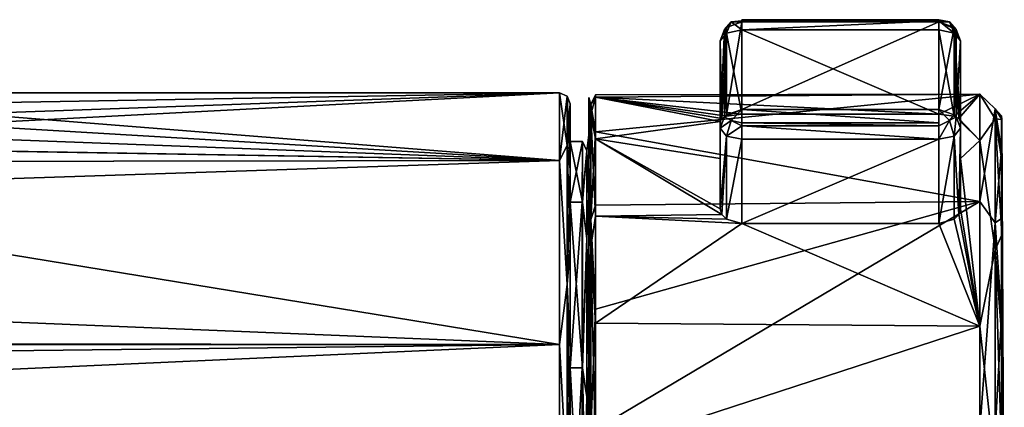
# Model space of a CAD drawing. Header units: metres. Extents: x -148 to 148, y -23 to 82.
# Tile 18 of 19: x 103 to 148, y 9 to 26. Entities that reach past the tile are written whole.
import ezdxf

# ---------------------------------------------------------------- set-up
doc = ezdxf.new("R2010")
doc.units = ezdxf.units.M
doc.layers.add('solid_26529810', color=7, linetype='CONTINUOUS')

msp = doc.modelspace()

# ---------------------------------------------------------------- linework, layer by layer
at = {"layer": 'solid_26529810'}
for points in [[(135.349808, 26.24502, -9.956439), (135.050781, 25.903374, -10.336541), (135.142715, 25.736198, -9.423526)], [(135.141769, 25.994202, -10.38898), (135.050781, 25.903374, -10.336541), (135.349808, 26.24502, -9.956439)], [(135.141769, 25.994202, -10.38898), (135.349808, 26.24502, -9.956439), (135.849808, 26.248676, -10.535898)], [(135.1418, 21.994202, -17.317183), (135.141769, 25.994202, -10.38898), (135.849808, 26.248676, -10.535898)], [(135.1418, 21.994202, -17.317183), (135.849808, 26.248676, -10.535898), (135.849838, 22.248676, -17.464102)], [(135.349808, 26.24502, -9.956439), (135.142715, 25.736198, -9.423526), (135.849823, 25.88265, -9.169873)], [(135.349808, 26.24502, -9.956439), (135.849808, 26.302896, -9.644558), (135.849808, 26.248676, -10.535898)], [(135.349808, 26.24502, -9.956439), (135.849823, 25.88265, -9.169873), (135.849808, 26.302896, -9.644558)], [(135.849808, 26.34823, -9.775792), (144.849808, 26.348293, -9.775792), (144.849808, 26.248739, -10.535898)], [(135.849808, 26.302896, -9.644558), (144.849808, 26.302959, -9.644558), (144.849808, 26.348293, -9.775792)], [(135.849808, 26.34823, -9.775792), (135.849808, 26.302896, -9.644558), (144.849808, 26.348293, -9.775792)], [(135.849808, 26.34823, -9.775792), (144.849808, 26.248739, -10.535898), (135.849808, 26.248676, -10.535898)], [(135.849808, 26.34823, -9.775792), (135.849808, 26.248676, -10.535898), (135.849808, 26.302896, -9.644558)], [(135.849808, 26.302896, -9.644558), (135.849823, 25.88265, -9.169873), (144.849808, 26.302959, -9.644558)], [(135.849838, 22.248676, -17.464102), (135.849808, 26.248676, -10.535898), (144.849808, 26.248739, -10.535898)], [(144.849808, 26.302959, -9.644558), (135.849823, 25.88265, -9.169873), (144.849823, 25.882713, -9.169873)], [(144.849838, 22.248739, -17.464102), (135.849838, 22.248676, -17.464102), (144.849808, 26.248739, -10.535898)], [(145.349808, 26.24509, -9.956439), (144.849808, 26.248739, -10.535898), (144.849808, 26.348293, -9.775792)], [(145.349808, 26.24509, -9.956439), (144.849808, 26.348293, -9.775792), (144.849808, 26.302959, -9.644558)], [(144.849808, 26.302959, -9.644558), (144.849823, 25.882713, -9.169873), (145.556931, 25.736273, -9.423526)], [(145.349808, 26.24509, -9.956439), (144.849808, 26.302959, -9.644558), (145.556931, 25.736273, -9.423526)], [(145.557861, 25.994274, -10.38898), (144.849838, 22.248739, -17.464102), (144.849808, 26.248739, -10.535898)], [(145.557861, 25.994274, -10.38898), (144.849808, 26.248739, -10.535898), (145.648849, 25.903448, -10.336541)], [(145.349808, 26.24509, -9.956439), (145.648849, 25.903448, -10.336541), (144.849808, 26.248739, -10.535898)], [(145.349808, 26.24509, -9.956439), (145.556931, 25.736273, -9.423526), (145.849823, 25.382721, -10.035898)], [(145.349808, 26.24509, -9.956439), (145.849823, 25.382721, -10.035898), (145.648849, 25.903448, -10.336541)], [(135.050781, 25.903374, -10.336541), (134.849854, 21.382643, -16.964102), (134.849823, 25.382643, -10.035898)], [(135.050781, 25.903374, -10.336541), (134.849823, 25.382643, -10.035898), (135.142715, 25.736198, -9.423526)], [(135.142715, 25.736198, -9.423526), (134.849823, 25.382643, -10.035898), (134.927567, 21.832903, -7.540203)], [(135.050812, 21.903374, -17.264744), (134.849854, 21.382643, -16.964102), (135.050781, 25.903374, -10.336541)], [(135.142715, 25.736198, -9.423526), (134.927567, 21.832903, -7.540203), (135.146011, 21.938251, -7.22704)], [(135.050812, 21.903374, -17.264744), (135.050781, 25.903374, -10.336541), (135.141769, 25.994202, -10.38898)], [(135.1418, 21.994202, -17.317183), (135.050812, 21.903374, -17.264744), (135.141769, 25.994202, -10.38898)], [(135.142715, 25.736198, -9.423526), (135.849838, 22.028894, -6.944906), (135.849823, 25.88265, -9.169873)], [(135.142715, 25.736198, -9.423526), (135.146011, 21.938251, -7.22704), (135.849838, 22.028894, -6.944906)], [(144.849823, 25.882713, -9.169873), (135.849823, 25.88265, -9.169873), (144.849838, 22.028767, -6.944796)], [(135.849823, 25.88265, -9.169873), (135.849838, 22.028894, -6.944906), (144.849838, 22.028767, -6.944796)], [(144.849823, 25.882713, -9.169873), (144.849838, 22.028767, -6.944796), (145.553238, 21.938242, -7.226496)], [(145.556931, 25.736273, -9.423526), (144.849823, 25.882713, -9.169873), (145.553238, 21.938242, -7.226496)], [(145.557861, 25.994274, -10.38898), (145.557892, 21.994274, -17.317183), (144.849838, 22.248739, -17.464102)], [(145.556931, 25.736273, -9.423526), (145.553238, 21.938242, -7.226496), (145.771988, 21.832863, -7.539738)], [(145.556931, 25.736273, -9.423526), (145.771988, 21.832863, -7.539738), (145.849854, 21.701576, -7.910588)], [(145.556931, 25.736273, -9.423526), (145.849854, 21.701576, -7.910588), (145.849823, 25.382721, -10.035898)], [(145.557861, 25.994274, -10.38898), (145.648849, 25.903448, -10.336541), (145.557892, 21.994274, -17.317183)], [(145.648849, 25.903448, -10.336541), (145.64888, 21.903448, -17.264744), (145.557892, 21.994274, -17.317183)], [(145.648849, 25.903448, -10.336541), (145.849823, 25.382721, -10.035898), (145.64888, 21.903448, -17.264744)], [(134.849823, 25.382643, -10.035898), (134.849854, 21.701733, -7.910723), (134.927567, 21.832903, -7.540203)], [(134.849823, 25.382643, -10.035898), (134.849854, 21.382643, -16.964102), (134.849854, 21.701733, -7.910723)], [(145.64888, 21.903448, -17.264744), (145.849823, 25.382721, -10.035898), (145.849854, 21.382721, -16.964102)], [(145.849823, 25.382721, -10.035898), (145.849854, 21.701576, -7.910588), (145.849854, 20.005116, -11.549938)], [(145.849823, 25.382721, -10.035898), (145.849854, 20.005116, -11.549938), (145.849869, 17.701576, -14.838792)], [(145.849854, 21.382721, -16.964102), (145.849823, 25.382721, -10.035898), (145.849869, 17.701576, -14.838792)], [(82.459412, 20.656204, 10.115395), (127.5, 19.918585, 11.5), (127.5, 23)], [(85.105972, 21.50407, 8.159347), (82.459412, 20.656204, 10.115395), (127.5, 23)], [(87.068771, 22.300514, 5.629126), (85.105972, 21.50407, 8.159347), (127.5, 23)], [(88.578697, 23), (87.068771, 22.300514, 5.629126), (127.5, 23)], [(87.084404, 22.307392, -5.60181), (88.578697, 23), (127.5, 19.918585, -11.5)], [(127.5, 19.918585, -11.5), (88.578697, 23), (127.5, 23)], [(127.853554, 22.853554, 0), (127.5, 23), (127.5, 19.918585, 11.5)], [(127.853554, 20.59034, -9.915785), (127.5, 19.918585, -11.5), (127.5, 23)], [(127.853554, 20.59034, -9.915785), (127.5, 23), (127.853554, 22.853554, 0)], [(127.853554, 22.853554, 0), (127.5, 19.918585, 11.5), (127.853554, 20.59034, 9.915785)], [(127.853554, 22.853554, 0), (128, 22.5), (128, 19.495974, -11.231961)], [(127.853554, 22.853554, 0), (127.853554, 20.59034, 9.915785), (128, 22.5)], [(127.853554, 20.59034, -9.915785), (127.853554, 22.853554, 0), (128, 19.495974, -11.231961)], [(128.850128, 18.272486, 10.451251), (128.850235, 22.006008, 5.852117), (128.850327, 22.78653, 0.052012)], [(128.850296, 21.086771, -0.050142), (128.850128, 18.272486, 10.451251), (128.850327, 22.78653, 0.052012)], [(128.938126, 22.466484, 4.860477), (128.850327, 22.78653, 0.052012), (128.850235, 22.006008, 5.852117)], [(128.850296, 21.086771, -0.050142), (128.850327, 22.78653, 0.052012), (128.850388, 22.058214, -5.755025)], [(128.938263, 22.012371, -6.701001), (128.850388, 22.058214, -5.755025), (128.850327, 22.78653, 0.052012)], [(128.938263, 22.012371, -6.701001), (128.850327, 22.78653, 0.052012), (128.938126, 22.466484, 4.860477)], [(128.938126, 22.466484, 4.860477), (129.150192, 21.219873, 9.026851), (129.150284, 22.909597, 2.799137)], [(128.938126, 22.466484, 4.860477), (129.150284, 22.909597, 2.799137), (129.15036, 22.80286, -3.652796)], [(128.938263, 22.012371, -6.701001), (128.938126, 22.466484, 4.860477), (129.15036, 22.80286, -3.652796)], [(128.938263, 22.012371, -6.701001), (129.15036, 22.80286, -3.652796), (129.150421, 20.908112, -9.8211)], [(146.729233, 22.93746, 2.564355), (129.150284, 22.909597, 2.799137), (129.150192, 21.219873, 9.026851)], [(146.729019, 18.035883, 14.331322), (146.729233, 22.93746, 2.564355), (129.150192, 21.219873, 9.026851)], [(146.729233, 22.93746, 2.564355), (129.15036, 22.80286, -3.652796), (129.150284, 22.909597, 2.799137)], [(144.849838, 22.028767, -6.944796), (129.15036, 22.80286, -3.652796), (146.729233, 22.93746, 2.564355)], [(134.849854, 21.701733, -7.910723), (129.150421, 20.908112, -9.8211), (129.15036, 22.80286, -3.652796)], [(134.927567, 21.832903, -7.540203), (134.849854, 21.701733, -7.910723), (129.15036, 22.80286, -3.652796)], [(135.146011, 21.938251, -7.22704), (134.927567, 21.832903, -7.540203), (129.15036, 22.80286, -3.652796)], [(135.849838, 22.028894, -6.944906), (135.146011, 21.938251, -7.22704), (129.15036, 22.80286, -3.652796)], [(144.849838, 22.028767, -6.944796), (135.849838, 22.028894, -6.944906), (129.15036, 22.80286, -3.652796)], [(145.553238, 21.938242, -7.226496), (144.849838, 22.028767, -6.944796), (146.729233, 22.93746, 2.564355)], [(145.771988, 21.832863, -7.539738), (145.553238, 21.938242, -7.226496), (146.729233, 22.93746, 2.564355)], [(145.771988, 21.832863, -7.539738), (146.729233, 22.93746, 2.564355), (146.729355, 20.820171, -10.005611)], [(147.435852, 22.266323, 4.817173), (146.729233, 22.93746, 2.564355), (146.729019, 18.035883, 14.331322)], [(147.435989, 21.816418, -6.641113), (146.729355, 20.820171, -10.005611), (146.729233, 22.93746, 2.564355)], [(147.435989, 21.816418, -6.641113), (146.729233, 22.93746, 2.564355), (147.435852, 22.266323, 4.817173)], [(85.13633, 21.515326, -8.129625), (87.084404, 22.307392, -5.60181), (127.5, 19.918585, -11.5)], [(127.853554, 20.59034, 9.915785), (128, 19.495974, 11.231958), (128, 22.5)], [(128, 18.013548, 10.299757), (128, 22.5), (128, 19.495974, 11.231958)], [(128, 18.013548, -10.400071), (128, 19.495974, -11.231961), (128, 22.5)], [(128, 20.786783, -0.050157), (128, 18.013548, -10.400071), (128, 22.5)], [(128, 18.013548, 10.299757), (128, 20.786783, -0.050157), (128, 22.5)], [(128.938126, 22.466484, 4.860477), (128.850235, 22.006008, 5.852117), (128.850143, 19.768381, 11.260211)], [(128.938126, 22.466484, 4.860477), (128.850143, 19.768381, 11.260211), (128.937927, 17.213442, 15.169675)], [(128.938126, 22.466484, 4.860477), (128.937927, 17.213442, 15.169675), (129.150192, 21.219873, 9.026851)], [(135.1418, 21.994202, -17.317183), (135.849838, 22.248676, -17.464102), (135.050812, 21.903374, -17.264744)], [(135.349854, 21.74502, -17.750668), (135.050812, 21.903374, -17.264744), (135.849838, 22.248676, -17.464102)], [(135.849854, 21.640182, -17.930372), (135.349854, 21.74502, -17.750668), (135.849838, 22.248676, -17.464102)], [(144.849854, 21.640245, -17.930372), (135.849838, 22.248676, -17.464102), (144.849838, 22.248739, -17.464102)], [(144.849854, 21.640245, -17.930372), (135.849854, 21.640182, -17.930372), (135.849838, 22.248676, -17.464102)], [(144.849854, 21.640245, -17.930372), (144.849838, 22.248739, -17.464102), (144.849854, 21.503925, -17.956728)], [(145.349854, 21.74509, -17.750668), (144.849854, 21.503925, -17.956728), (144.849838, 22.248739, -17.464102)], [(145.557892, 21.994274, -17.317183), (145.349854, 21.74509, -17.750668), (144.849838, 22.248739, -17.464102)], [(147.435852, 22.266323, 4.817173), (146.729019, 18.035883, 14.331322), (147.435654, 17.060017, 15.034272)], [(147.435852, 22.266323, 4.817173), (147.435654, 17.060017, 15.034272), (147.729065, 20.405169, 8.413906)], [(147.435852, 22.266323, 4.817173), (147.729065, 20.405169, 8.413906), (147.729156, 21.954861, 2.451954)], [(147.435852, 22.266323, 4.817173), (147.729156, 21.954861, 2.451954), (147.729233, 21.791752, -3.705953)], [(147.435989, 21.816418, -6.641113), (147.435852, 22.266323, 4.817173), (147.729233, 21.791752, -3.705953)], [(128.850128, 18.272486, 10.451251), (128.850143, 19.768381, 11.260211), (128.850235, 22.006008, 5.852117)], [(128.850388, 18.272491, -10.551538), (128.850296, 21.086771, -0.050142), (128.850388, 22.058214, -5.755025)], [(128.850388, 18.272491, -10.551538), (128.850388, 22.058214, -5.755025), (128.850418, 19.869287, -11.183061)], [(128.938263, 22.012371, -6.701001), (128.850418, 19.869287, -11.183061), (128.850388, 22.058214, -5.755025)], [(128.938293, 15.966907, -16.566414), (128.850418, 19.869287, -11.183061), (128.938263, 22.012371, -6.701001)], [(128.938263, 22.012371, -6.701001), (129.150421, 20.908112, -9.8211), (129.150436, 17.374538, -15.220277)], [(128.938293, 15.966907, -16.566414), (128.938263, 22.012371, -6.701001), (129.150436, 17.374538, -15.220277)], [(134.849854, 21.701733, -7.910723), (134.849854, 20.005272, -11.550074), (129.150421, 20.908112, -9.8211)], [(135.349854, 21.74502, -17.750668), (134.849854, 21.382643, -16.964102), (135.050812, 21.903374, -17.264744)], [(135.349854, 21.74502, -17.750668), (135.142746, 21.029093, -17.576473), (134.849854, 21.382643, -16.964102)], [(134.849854, 21.382643, -16.964102), (134.849854, 20.005272, -11.550074), (134.849854, 21.701733, -7.910723)], [(135.349854, 21.74502, -17.750668), (135.849854, 21.503862, -17.956728), (135.142746, 21.029093, -17.576473)], [(135.849854, 21.640182, -17.930372), (135.849854, 21.503862, -17.956728), (135.349854, 21.74502, -17.750668)], [(144.849854, 21.640245, -17.930372), (144.849854, 21.503925, -17.956728), (135.849854, 21.640182, -17.930372)], [(144.849854, 21.503925, -17.956728), (135.849854, 21.503862, -17.956728), (135.849854, 21.640182, -17.930372)], [(145.349854, 21.74509, -17.750668), (145.556961, 21.029165, -17.576473), (144.849854, 20.882713, -17.830128)], [(145.349854, 21.74509, -17.750668), (144.849854, 20.882713, -17.830128), (144.849854, 21.503925, -17.956728)], [(145.557892, 21.994274, -17.317183), (145.64888, 21.903448, -17.264744), (145.349854, 21.74509, -17.750668)], [(145.349854, 21.74509, -17.750668), (145.64888, 21.903448, -17.264744), (145.556961, 21.029165, -17.576473)], [(145.64888, 21.903448, -17.264744), (145.849854, 21.382721, -16.964102), (145.556961, 21.029165, -17.576473)], [(145.849854, 21.701576, -7.910588), (145.771988, 21.832863, -7.539738), (146.729355, 20.820171, -10.005611)], [(145.849854, 20.005116, -11.549938), (145.849854, 21.701576, -7.910588), (146.729355, 20.820171, -10.005611)], [(147.43602, 15.825031, -16.418537), (146.729355, 20.820171, -10.005611), (147.435989, 21.816418, -6.641113)], [(147.435989, 21.816418, -6.641113), (147.729233, 21.791752, -3.705953), (147.729279, 19.928616, -9.577507)], [(147.435989, 21.816418, -6.641113), (147.729279, 19.928616, -9.577507), (147.729294, 16.511379, -14.702828)], [(147.43602, 15.825031, -16.418537), (147.435989, 21.816418, -6.641113), (147.729294, 16.511379, -14.702828)], [(147.850006, 0.086503, -0.049914), (147.729156, 21.954861, 2.451954), (147.729065, 20.405169, 8.413906)], [(147.850006, 0.086503, -0.049914), (147.729233, 21.791752, -3.705953), (147.729156, 21.954861, 2.451954)], [(147.850006, 0.086503, -0.049914), (147.729279, 19.928616, -9.577507), (147.729233, 21.791752, -3.705953)], [(82.500786, 20.667303, -10.092699), (85.13633, 21.515326, -8.129625), (127.5, 19.918585, -11.5)], [(128.937927, 17.213442, 15.169675), (129.15007, 17.866646, 14.540125), (129.150192, 21.219873, 9.026851)], [(146.729019, 18.035883, 14.331322), (129.150192, 21.219873, 9.026851), (129.15007, 17.866646, 14.540125)], [(134.849854, 21.382643, -16.964102), (134.849869, 17.701733, -14.838926), (134.849854, 20.005272, -11.550074)], [(135.142746, 21.029093, -17.576473), (134.849869, 17.701733, -14.838926), (134.849854, 21.382643, -16.964102)], [(135.849854, 21.503862, -17.956728), (135.849854, 20.88265, -17.830128), (135.142746, 21.029093, -17.576473)], [(144.849854, 21.503925, -17.956728), (144.849854, 20.882713, -17.830128), (135.849854, 21.503862, -17.956728)], [(135.849854, 21.503862, -17.956728), (144.849854, 20.882713, -17.830128), (135.849854, 20.88265, -17.830128)], [(145.556961, 21.029165, -17.576473), (145.849854, 21.382721, -16.964102), (145.772156, 17.446285, -15.137648)], [(145.849854, 21.382721, -16.964102), (145.849869, 17.701576, -14.838792), (145.772156, 17.446285, -15.137648)], [(128.550385, 18.013496, -10.40016), (128, 18.013548, -10.400071), (128, 20.786783, -0.050157)], [(128.550293, 20.786776, -0.05015), (128, 20.786783, -0.050157), (128, 18.013548, 10.299757)], [(128.550293, 20.786776, -0.05015), (128.550385, 18.013496, -10.40016), (128, 20.786783, -0.050157)], [(128.550125, 18.013496, 10.299859), (128.550293, 20.786776, -0.05015), (128, 18.013548, 10.299757)], [(128.76236, 20.353445, 4.575588), (128.550293, 20.786776, -0.05015), (128.550125, 18.013496, 10.299859)], [(128.762482, 20.353445, -4.675884), (128.550385, 18.013496, -10.40016), (128.550293, 20.786776, -0.05015)], [(128.76236, 20.353445, 4.575588), (128.762482, 20.353445, -4.675884), (128.550293, 20.786776, -0.05015)], [(128.76236, 20.353445, 4.575588), (128.850128, 18.272486, 10.451251), (128.850296, 21.086771, -0.050142)], [(128.76236, 20.353445, 4.575588), (128.850296, 21.086771, -0.050142), (128.762482, 20.353445, -4.675884)], [(128.762482, 20.353445, -4.675884), (128.850296, 21.086771, -0.050142), (128.850388, 18.272491, -10.551538)], [(134.92775, 17.446203, -15.138052), (129.150436, 17.374538, -15.220277), (129.150421, 20.908112, -9.8211)], [(134.849854, 20.005272, -11.550074), (134.849869, 17.701733, -14.838926), (129.150421, 20.908112, -9.8211)], [(134.92775, 17.446203, -15.138052), (129.150421, 20.908112, -9.8211), (134.849869, 17.701733, -14.838926)], [(135.142746, 21.029093, -17.576473), (134.92775, 17.446203, -15.138052), (134.849869, 17.701733, -14.838926)], [(135.142746, 21.029093, -17.576473), (135.146484, 17.227613, -15.385925), (134.92775, 17.446203, -15.138052)], [(135.142746, 21.029093, -17.576473), (135.849854, 20.88265, -17.830128), (135.146484, 17.227613, -15.385925)], [(135.849854, 20.88265, -17.830128), (135.849884, 17.028894, -15.60516), (135.146484, 17.227613, -15.385925)], [(135.849854, 20.88265, -17.830128), (144.849854, 20.882713, -17.830128), (135.849884, 17.028894, -15.60516)], [(144.849854, 20.882713, -17.830128), (144.849884, 17.028767, -15.60505), (135.849884, 17.028894, -15.60516)], [(145.556961, 21.029165, -17.576473), (144.849884, 17.028767, -15.60505), (144.849854, 20.882713, -17.830128)], [(145.556961, 21.029165, -17.576473), (145.553711, 17.227758, -15.385471), (144.849884, 17.028767, -15.60505)], [(145.556961, 21.029165, -17.576473), (145.772156, 17.446285, -15.137648), (145.553711, 17.227758, -15.385471)], [(145.849854, 20.005116, -11.549938), (146.729355, 20.820171, -10.005611), (146.729355, 12.334361, -19.517603)], [(147.43602, 15.825031, -16.418537), (146.729355, 12.334361, -19.517603), (146.729355, 20.820171, -10.005611)], [(82.459412, 20.656204, 10.115395), (76.478523, 19.8428, 11.630276), (127.5, 19.918585, 11.5)], [(76.521057, 19.842804, -11.630266), (82.500786, 20.667303, -10.092699), (127.5, 19.918585, -11.5)], [(127.853554, 20.59034, 9.915785), (127.5, 19.918585, 11.5), (127.853554, 14.248958, 17.867628)], [(127.853554, 14.248958, -17.867628), (127.5, 19.918585, -11.5), (127.853554, 20.59034, -9.915785)], [(127.853554, 20.59034, 9.915785), (127.853554, 14.248958, 17.867628), (128, 19.495974, 11.231958)], [(127.853554, 20.59034, -9.915785), (128, 19.495974, -11.231961), (128, 15.92101, -15.898772)], [(127.853554, 14.248958, -17.867628), (127.853554, 20.59034, -9.915785), (128, 15.92101, -15.898772)], [(128.762207, 16.339382, 12.910876), (128.76236, 20.353445, 4.575588), (128.550125, 18.013496, 10.299859)], [(128.762482, 20.353445, -4.675884), (128.762527, 16.339382, -13.011171), (128.550385, 18.013496, -10.40016)], [(128.762207, 16.339382, 12.910876), (128.850128, 18.272486, 10.451251), (128.76236, 20.353445, 4.575588)], [(128.762482, 20.353445, -4.675884), (128.850388, 18.272491, -10.551538), (128.762527, 16.339382, -13.011171)], [(147.435654, 17.060017, 15.034272), (147.728958, 17.26405, 13.712944), (147.729065, 20.405169, 8.413906)], [(147.850006, 0.086503, -0.049914), (147.729065, 20.405169, 8.413906), (147.728958, 17.26405, 13.712944)], [(-127.5, 11.5, 19.918585), (127.5, 11.5, 19.918585), (127.5, 19.918585, 11.5)], [(76.478523, 19.8428, 11.630276), (-127.5, 11.5, 19.918585), (127.5, 19.918585, 11.5)], [(-76.478943, 19.842804, -11.630266), (76.521057, 19.842804, -11.630266), (127.5, 11.5, -19.918585)], [(-0.020845, 11.621899, -19.847708), (-76.478943, 19.842804, -11.630266), (127.5, 11.5, -19.918585)], [(76.521057, 19.842804, -11.630266), (127.5, 19.918585, -11.5), (127.5, 11.5, -19.918585)], [(127.853554, 14.248958, 17.867628), (127.5, 19.918585, 11.5), (127.5, 11.5, 19.918585)], [(127.853554, 14.248958, -17.867628), (127.5, 11.5, -19.918585), (127.5, 19.918585, -11.5)], [(128.850388, 18.272491, -10.551538), (128.850418, 19.869287, -11.183061), (128.850433, 16.365534, -15.870745)], [(128.938293, 15.966907, -16.566414), (128.850433, 16.365534, -15.870745), (128.850418, 19.869287, -11.183061)], [(145.849869, 17.701576, -14.838792), (145.849854, 20.005116, -11.549938), (146.729355, 12.334361, -19.517603)], [(147.850006, 0.086503, -0.049914), (147.729294, 16.511379, -14.702828), (147.729279, 19.928616, -9.577507)], [(127.853554, 14.248958, 17.867628), (128, 15.921012, 15.89877), (128, 19.495974, 11.231958)], [(128, 18.013548, 10.299757), (128, 19.495974, 11.231958), (128, 15.921012, 15.89877)], [(128, 10.436698, -17.976921), (128, 15.92101, -15.898772), (128, 19.495974, -11.231961)], [(128, 18.013548, -10.400071), (128, 10.436698, -17.976921), (128, 19.495974, -11.231961)], [(128.84993, 10.583718, 18.138138), (128.850037, 16.222477, 15.916333), (128.850143, 19.768381, 11.260211)], [(128.850128, 18.272486, 10.451251), (128.84993, 10.583718, 18.138138), (128.850143, 19.768381, 11.260211)], [(128.937927, 17.213442, 15.169675), (128.850143, 19.768381, 11.260211), (128.850037, 16.222477, 15.916333)], [(128, 10.436698, 17.876606), (128, 18.013548, 10.299757), (128, 15.921012, 15.89877)], [(128.550369, 10.436758, -17.976887), (128, 10.436698, -17.976921), (128, 18.013548, -10.400071)], [(128.550385, 18.013496, -10.40016), (128.550369, 10.436758, -17.976887), (128, 18.013548, -10.400071)], [(128.550125, 18.013496, 10.299859), (128, 18.013548, 10.299757), (128, 10.436698, 17.876606)], [(128.549927, 10.436758, 17.876587), (128.550125, 18.013496, 10.299859), (128, 10.436698, 17.876606)], [(128.762207, 16.339382, 12.910876), (128.550125, 18.013496, 10.299859), (128.549927, 10.436758, 17.876587)], [(128.762527, 16.339382, -13.011171), (128.550369, 10.436758, -17.976887), (128.550385, 18.013496, -10.40016)], [(128.762207, 16.339382, 12.910876), (128.84993, 10.583718, 18.138138), (128.850128, 18.272486, 10.451251)], [(128.762527, 16.339382, -13.011171), (128.850388, 18.272491, -10.551538), (128.850372, 10.583727, -18.238426)], [(128.850372, 10.583727, -18.238426), (128.850388, 18.272491, -10.551538), (128.850433, 16.365534, -15.870745)], [(146.729019, 18.035883, 14.331322), (129.149948, 13.113836, 18.904947), (129.150146, 7.62125, 21.680746)], [(146.729019, 18.035883, 14.331322), (129.15007, 17.866646, 14.540125), (129.149948, 13.113836, 18.904947)], [(146.729019, 18.035883, 14.331322), (129.150146, 7.62125, 21.680746), (146.728775, 7.621002, 21.680962)], [(147.435654, 17.060017, 15.034272), (146.729019, 18.035883, 14.331322), (146.728775, 7.621002, 21.680962)], [(128.937927, 17.213442, 15.169675), (129.149948, 13.113836, 18.904947), (129.15007, 17.866646, 14.540125)], [(145.772156, 17.446285, -15.137648), (145.849869, 17.701576, -14.838792), (146.729355, 12.334361, -19.517603)], [(128.937836, 7.591643, 21.597864), (128.937927, 17.213442, 15.169675), (128.850037, 16.222477, 15.916333)], [(128.937927, 17.213442, 15.169675), (128.937836, 7.591643, 21.597864), (129.149948, 13.113836, 18.904947)], [(128.938293, 15.966907, -16.566414), (129.150436, 17.374538, -15.220277), (129.150421, 12.480312, -19.425386)], [(135.849884, 17.028894, -15.60516), (129.150421, 12.480312, -19.425386), (129.150436, 17.374538, -15.220277)], [(134.92775, 17.446203, -15.138052), (135.146484, 17.227613, -15.385925), (129.150436, 17.374538, -15.220277)], [(135.146484, 17.227613, -15.385925), (135.849884, 17.028894, -15.60516), (129.150436, 17.374538, -15.220277)], [(144.849884, 17.028767, -15.60505), (145.553711, 17.227758, -15.385471), (146.729355, 12.334361, -19.517603)], [(145.553711, 17.227758, -15.385471), (145.772156, 17.446285, -15.137648), (146.729355, 12.334361, -19.517603)], [(147.435654, 17.060017, 15.034272), (147.728836, 12.77753, 17.934029), (147.728958, 17.26405, 13.712944)], [(147.850006, 0.086503, -0.049914), (147.728958, 17.26405, 13.712944), (147.728836, 12.77753, 17.934029)], [(135.849884, 17.028894, -15.60516), (146.729355, 12.334361, -19.517603), (129.150421, 12.480312, -19.425386)], [(135.849884, 17.028894, -15.60516), (144.849884, 17.028767, -15.60505), (146.729355, 12.334361, -19.517603)], [(147.435654, 17.060017, 15.034272), (146.728775, 7.621002, 21.680962), (147.43544, 7.525188, 21.404657)], [(147.435654, 17.060017, 15.034272), (147.43544, 7.525188, 21.404657), (147.728836, 12.77753, 17.934029)], [(128.762039, 9.106291, 18.679073), (128.762207, 16.339382, 12.910876), (128.549927, 10.436758, 17.876587)], [(128.762527, 16.339382, -13.011171), (128.762497, 9.106291, -18.779369), (128.550369, 10.436758, -17.976887)], [(128.762039, 9.106291, 18.679073), (128.84993, 10.583718, 18.138138), (128.762207, 16.339382, 12.910876)], [(128.762527, 16.339382, -13.011171), (128.850372, 10.583727, -18.238426), (128.762497, 9.106291, -18.779369)], [(128.84993, 10.583718, 18.138138), (128.849838, 7.52288, 21.397013), (128.850037, 16.222477, 15.916333)], [(128.937836, 7.591643, 21.597864), (128.850037, 16.222477, 15.916333), (128.849838, 7.52288, 21.397013)], [(128.850372, 10.583727, -18.238426), (128.850433, 16.365534, -15.870745), (128.850403, 11.779699, -19.506901)], [(128.938293, 15.966907, -16.566414), (128.850403, 11.779699, -19.506901), (128.850433, 16.365534, -15.870745)], [(147.43602, 15.825031, -16.418537), (147.729294, 16.511379, -14.702828), (147.729279, 11.807693, -18.680485)], [(147.850006, 0.086503, -0.049914), (147.729279, 11.807693, -18.680485), (147.729294, 16.511379, -14.702828)], [(127.853554, 14.248958, 17.867628), (128, 11.259372, 19.480143), (128, 15.921012, 15.89877)], [(127.853554, 14.248958, -17.867628), (128, 15.92101, -15.898772), (128, 11.259369, -19.480145)], [(128, 10.436698, 17.876606), (128, 15.921012, 15.89877), (128, 11.259372, 19.480143)], [(128, 10.436698, -17.976921), (128, 11.259369, -19.480145), (128, 15.92101, -15.898772)], [(128.938217, 5.871774, -22.219934), (128.850403, 11.779699, -19.506901), (128.938293, 15.966907, -16.566414)], [(128.938217, 5.871774, -22.219934), (128.938293, 15.966907, -16.566414), (129.15036, 6.610683, -22.105494)], [(128.938293, 15.966907, -16.566414), (129.150421, 12.480312, -19.425386), (129.15036, 6.610683, -22.105494)], [(147.435959, 5.820066, -22.021698), (146.729355, 12.334361, -19.517603), (147.43602, 15.825031, -16.418537)], [(147.435959, 5.820066, -22.021698), (147.43602, 15.825031, -16.418537), (147.729218, 6.185964, -21.198933)], [(147.43602, 15.825031, -16.418537), (147.729279, 11.807693, -18.680485), (147.729218, 6.185964, -21.198933)], [(127.853554, 14.248958, 17.867628), (127.5, 11.5, 19.918585), (127.853554, 5.085394, 22.280567)], [(127.853554, 5.085394, -22.280567), (127.5, 11.5, -19.918585), (127.853554, 14.248958, -17.867628)], [(127.853554, 14.248958, 17.867628), (127.853554, 5.085394, 22.280567), (128, 11.259372, 19.480143)], [(127.853554, 14.248958, -17.867628), (128, 11.259369, -19.480145), (128, 5.828461, -21.731981)], [(127.853554, 5.085394, -22.280567), (127.853554, 14.248958, -17.867628), (128, 5.828461, -21.731981)], [(128.937836, 7.591643, 21.597864), (129.150146, 7.62125, 21.680746), (129.149948, 13.113836, 18.904947)], [(147.43544, 7.525188, 21.404657), (147.728729, 7.297007, 20.746552), (147.728836, 12.77753, 17.934029)], [(147.850006, 0.086503, -0.049914), (147.728836, 12.77753, 17.934029), (147.728729, 7.297007, 20.746552)], [(146.729355, 12.334361, -19.517603), (129.15036, 6.610683, -22.105494), (129.150421, 12.480312, -19.425386)], [(146.729355, 12.334361, -19.517603), (146.729218, 0.086519, -23.049927), (129.15036, 6.610683, -22.105494)], [(147.435959, 5.820066, -22.021698), (146.729218, 0.086519, -23.049927), (146.729355, 12.334361, -19.517603)], [(128.850266, 0.086772, -21.050146), (128.850403, 11.779699, -19.506901), (128.850357, 6.416317, -21.84984)], [(128.850266, 0.086772, -21.050146), (128.850372, 10.583727, -18.238426), (128.850403, 11.779699, -19.506901)], [(128.938217, 5.871774, -22.219934), (128.850357, 6.416317, -21.84984), (128.850403, 11.779699, -19.506901)], [(147.850006, 0.086503, -0.049914), (147.729218, 6.185964, -21.198933), (147.729279, 11.807693, -18.680485)], [(-127.5, 0, 23), (127.5, 0, 23), (127.5, 11.5, 19.918585)], [(-127.5, 11.5, 19.918585), (-127.5, 0, 23), (127.5, 11.5, 19.918585)], [(5.95536, 10.107924, -20.659861), (-0.020845, 11.621899, -19.847708), (127.5, 11.5, -19.918585)], [(5.95536, 10.107924, -20.659861), (127.5, 11.5, -19.918585), (127.5, 0, -23)], [(127.853554, 5.085394, 22.280567), (127.5, 11.5, 19.918585), (127.5, 0, 23)], [(127.853554, 5.085394, -22.280567), (127.5, 0, -23), (127.5, 11.5, -19.918585)], [(127.853554, 5.085394, 22.280567), (128, 5.828464, 21.731979), (128, 11.259372, 19.480143)], [(128, 0.086784, 20.649843), (128, 11.259372, 19.480143), (128, 5.828464, 21.731979)], [(128, 10.436698, 17.876606), (128, 11.259372, 19.480143), (128, 0.086784, 20.649843)], [(128, -5.828464, -21.731979), (128, 5.828461, -21.731981), (128, 11.259369, -19.480145)], [(128, 0.086784, -20.750156), (128, -5.828464, -21.731979), (128, 11.259369, -19.480145)], [(128, 10.436698, -17.976921), (128, 0.086784, -20.750156), (128, 11.259369, -19.480145)], [(128.549927, 10.436758, 17.876587), (128, 10.436698, 17.876606), (128, 0.086784, 20.649843)], [(128.549927, 10.436758, 17.876587), (128, 0.086784, 20.649843), (128.549744, 0.086776, 20.649849)], [(128.550369, 10.436758, -17.976887), (128.550262, 0.086776, -20.750151), (128, 10.436698, -17.976921)], [(128.550262, 0.086776, -20.750151), (128, 0.086784, -20.750156), (128, 10.436698, -17.976921)], [(128.762039, 9.106291, 18.679073), (128.549927, 10.436758, 17.876587), (128.549744, 0.086776, 20.649849)], [(128.76239, 0.086773, -20.838017), (128.550262, 0.086776, -20.750151), (128.550369, 10.436758, -17.976887)], [(128.762497, 9.106291, -18.779369), (128.76239, 0.086773, -20.838017), (128.550369, 10.436758, -17.976887)], [(128.761887, 0.086773, 20.73772), (128.849747, 0.086772, 20.949854), (128.84993, 10.583718, 18.138138)], [(128.761887, 0.086773, 20.73772), (128.84993, 10.583718, 18.138138), (128.762039, 9.106291, 18.679073)], [(128.762497, 9.106291, -18.779369), (128.850372, 10.583727, -18.238426), (128.850266, 0.086772, -21.050146)], [(128.84993, 10.583718, 18.138138), (128.849747, 0.086772, 20.949854), (128.849838, 7.52288, 21.397013)], [(8.599755, 8.15342, -21.506319), (5.95536, 10.107924, -20.659861), (127.5, 0, -23)], [(128.761887, 0.086773, 20.73772), (128.762039, 9.106291, 18.679073), (128.549744, 0.086776, 20.649849)], [(128.762497, 9.106291, -18.779369), (128.850266, 0.086772, -21.050146), (128.76239, 0.086773, -20.838017)]]:
    msp.add_3dface(points, dxfattribs=at)

doc.saveas('drawing.dxf')
